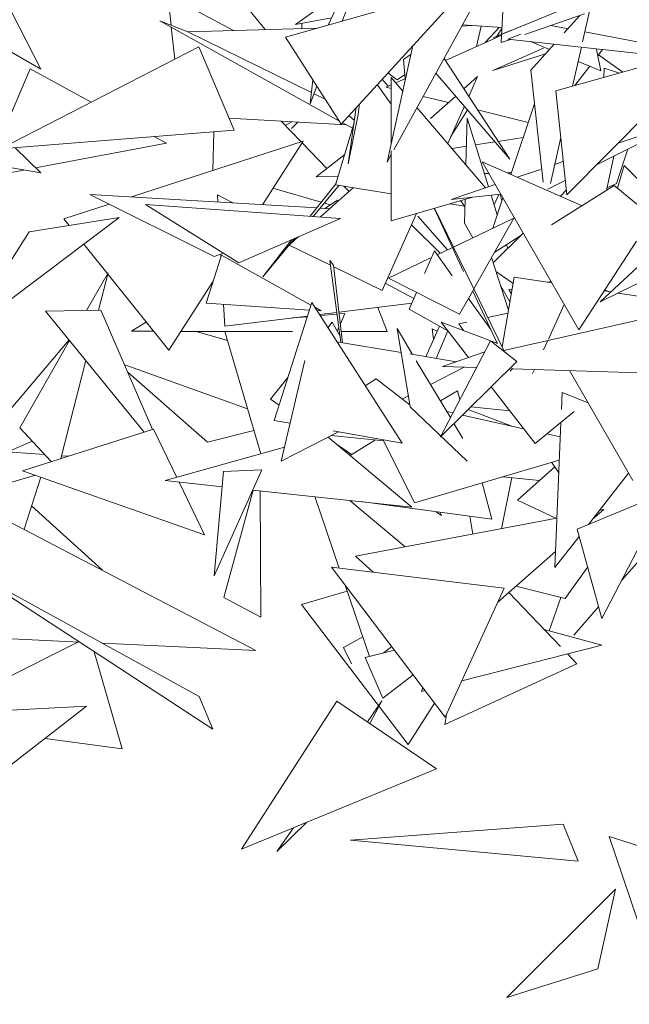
# Model space of a CAD drawing. Header units: metres. Extents: x -14.5 to 19.7, y -19.1 to 4.
# Tile 118 of 218: x 16.32 to 16.439, y 2.681 to 2.873. Entities that reach past the tile are written whole.
import ezdxf

# ---------------------------------------------------------------- set-up
doc = ezdxf.new("R2010")
doc.units = ezdxf.units.M
doc.layers.add('G-IMPT', color=7, linetype='Continuous', lineweight=5)
doc.layers.add('L-PLNT', color=7, linetype='Continuous', lineweight=5, true_color=0x005900)

# ---------------------------------------------------------------- blocks, each defined once
blk = doc.blocks.new('ÁRVORES ORNAMENTAIS - Pequeno e Médio Porte - Ipê-roxo-2976198-A')
at = {"layer": 'G-IMPT', "color": 253, "true_color": 0xaaaaaa}
for p, q in [((5.90512, 2.87191), (5.9187, 2.90074)), ((5.90785, 2.87268), (5.9187, 2.90074)), ((5.93887, 2.86849), (5.93991, 2.88842)), ((5.93806, 2.88423), (5.91793, 2.84761)), ((5.84037, 2.88049), (5.84912, 2.86331)), ((5.89684, 2.86957), (5.93237, 2.87963)), ((5.90764, 2.85262), (5.93237, 2.87963)), ((5.96206, 2.87959), (5.93727, 2.86945)), ((5.8236, 2.87799), (5.84912, 2.86331)), ((5.87451, 2.8719), (5.87389, 2.87772)), ((5.87389, 2.87772), (5.88666, 2.87086)), ((5.89287, 2.87103), (5.8866, 2.87871)), ((5.89875, 2.87205), (5.90843, 2.87895)), ((5.95648, 2.87633), (5.95472, 2.86862)), ((5.94345, 2.87007), (5.95506, 2.87409)), ((5.95115, 2.87038), (5.9542, 2.87379)), ((5.90723, 2.85327), (5.87229, 2.87276)), ((5.87781, 2.8706), (5.87229, 2.87276)), ((5.90579, 2.87333), (5.89875, 2.87205)), ((5.90002, 2.87228), (5.90002, 2.87123)), ((5.93315, 2.87185), (5.93118, 2.87171)), ((5.93133, 2.87198), (5.93902, 2.87141)), ((5.93405, 2.86775), (5.93496, 2.87171)), ((5.94856, 2.87184), (5.95188, 2.8712)), ((5.87522, 2.86524), (5.87455, 2.8715)), ((5.87781, 2.87061), (5.903, 2.87131)), ((5.87781, 2.87061), (5.90186, 2.85879)), ((5.93895, 2.86996), (5.92797, 2.865)), ((5.93576, 2.86852), (5.93846, 2.87145)), ((5.93727, 2.86945), (5.94064, 2.87082)), ((5.93789, 2.86948), (5.93902, 2.87136)), ((5.94015, 2.86917), (5.94269, 2.87012)), ((5.95517, 2.87057), (5.97619, 2.86653)), ((5.89684, 2.86957), (5.90764, 2.85262)), ((5.92166, 2.86794), (5.91661, 2.8452)), ((5.93887, 2.86849), (5.94067, 2.86911)), ((5.94015, 2.86917), (5.97273, 2.86556)), ((5.94457, 2.86868), (5.94824, 2.86715)), ((5.94461, 2.8631), (5.94916, 2.86817)), ((5.8799, 2.86766), (5.84125, 2.84776)), ((5.88679, 2.85141), (5.8799, 2.86766)), ((5.9198, 2.8652), (5.92129, 2.86625)), ((5.94707, 2.86741), (5.93722, 2.86302)), ((5.94748, 2.8663), (5.93722, 2.86302)), ((5.9495, 2.85911), (5.98025, 2.86766)), ((5.95165, 2.83881), (5.98025, 2.86766)), ((5.95448, 2.86758), (5.95276, 2.86001)), ((5.9583, 2.86296), (5.95741, 2.86717)), ((5.95863, 2.86712), (5.95768, 2.8659)), ((5.96254, 2.86273), (5.95782, 2.86608)), ((5.9198, 2.8652), (5.92016, 2.86147)), ((5.92771, 2.86539), (5.94053, 2.84576)), ((5.95385, 2.86481), (5.9583, 2.86296)), ((5.8416, 2.8505), (5.84702, 2.86335)), ((5.84702, 2.86335), (5.85893, 2.85686)), ((5.91677, 2.8626), (5.91858, 2.86124)), ((5.92008, 2.86229), (5.91858, 2.86124)), ((5.92614, 2.86255), (5.94053, 2.84576)), ((5.94461, 2.8631), (5.94704, 2.84131)), ((5.9561, 2.86388), (5.95318, 2.86013)), ((5.95885, 2.86171), (5.95892, 2.86348)), ((5.96192, 2.86256), (5.95892, 2.86348)), ((5.90215, 2.86125), (5.9016, 2.85653)), ((5.91743, 2.85648), (5.91468, 2.86031)), ((5.91563, 2.86135), (5.91684, 2.85998)), ((5.91743, 2.86024), (5.91645, 2.8598)), ((5.91743, 2.86166), (5.91742, 2.84887)), ((5.91743, 2.86166), (5.91968, 2.85903)), ((5.92023, 2.86151), (5.91831, 2.86064)), ((5.93157, 2.85948), (5.93426, 2.86189)), ((5.93253, 2.85801), (5.93426, 2.86189)), ((5.9016, 2.85653), (5.90294, 2.86)), ((5.90238, 2.85853), (5.90456, 2.85746)), ((5.91743, 2.85956), (5.91645, 2.8598)), ((5.9495, 2.85911), (5.95165, 2.83881)), ((5.91095, 2.8545), (5.91121, 2.85652)), ((5.92857, 2.85679), (5.92365, 2.85801)), ((5.92509, 2.85367), (5.92999, 2.85806)), ((5.94073, 2.84279), (5.94535, 2.85654)), ((5.90904, 2.84487), (5.91061, 2.85586)), ((5.90904, 2.84487), (5.91095, 2.8545)), ((5.92244, 2.85581), (5.93582, 2.84019)), ((5.92843, 2.84882), (5.93168, 2.85609)), ((5.92904, 2.85019), (5.9323, 2.85536)), ((5.94413, 2.85292), (5.93425, 2.85538)), ((5.8858, 2.85374), (5.90863, 2.85248)), ((5.89596, 2.85318), (5.89987, 2.84914)), ((5.89805, 2.85307), (5.89677, 2.85235)), ((5.89798, 2.85173), (5.89919, 2.853)), ((5.90659, 2.84079), (5.91018, 2.85283)), ((5.90987, 2.8518), (5.90789, 2.8529)), ((5.91025, 2.85333), (5.90917, 2.8543)), ((5.93199, 2.84465), (5.93222, 2.85377)), ((5.93222, 2.85377), (5.93639, 2.84038)), ((5.95746, 2.84467), (5.97461, 2.85325)), ((5.96163, 2.84888), (5.97461, 2.85325)), ((5.88679, 2.85141), (5.84125, 2.84776)), ((5.88286, 2.85109), (5.88265, 2.84355)), ((5.8481, 2.84408), (5.87361, 2.84887)), ((5.86679, 2.83841), (5.90028, 2.84927)), ((5.87124, 2.85016), (5.87361, 2.84887)), ((5.89231, 2.83688), (5.90028, 2.84927)), ((5.90006, 2.84894), (5.90487, 2.84396)), ((5.93384, 2.84855), (5.93764, 2.84913)), ((5.93826, 2.84923), (5.94314, 2.84998)), ((5.95047, 2.84996), (5.94844, 2.84104)), ((5.84912, 2.84307), (5.82102, 2.84804)), ((5.84414, 2.84799), (5.84912, 2.84307)), ((5.91742, 2.84742), (5.91742, 2.83375)), ((5.92927, 2.84784), (5.93208, 2.84827)), ((5.96131, 2.84103), (5.96355, 2.84772)), ((5.90835, 2.84669), (5.90277, 2.84232)), ((5.91742, 2.84668), (5.91661, 2.8452)), ((5.95462, 2.83668), (5.93516, 2.84524)), ((5.95399, 2.81246), (5.93516, 2.84524)), ((5.94927, 2.84472), (5.95096, 2.84529)), ((5.95936, 2.83964), (5.96083, 2.84636)), ((5.8381, 2.8422), (5.84583, 2.84365)), ((5.93645, 2.843), (5.93558, 2.84298)), ((5.94082, 2.84308), (5.94009, 2.84307)), ((5.94195, 2.84225), (5.9465, 2.84378)), ((5.96283, 2.84451), (5.96152, 2.84009)), ((5.96283, 2.84451), (5.96801, 2.83927)), ((5.90667, 2.84103), (5.90164, 2.83463)), ((5.90708, 2.8424), (5.90277, 2.84232)), ((5.94793, 2.8399), (5.95135, 2.84162)), ((5.96131, 2.84103), (5.95949, 2.8402)), ((5.89437, 2.84009), (5.90379, 2.83737)), ((5.9073, 2.84067), (5.90221, 2.83459)), ((5.90366, 2.83449), (5.91005, 2.84021)), ((5.91742, 2.83899), (5.90659, 2.84079)), ((5.90819, 2.84052), (5.90922, 2.83947)), ((5.9291, 2.83792), (5.9377, 2.84082)), ((5.9609, 2.8406), (5.94864, 2.83296)), ((5.95039, 2.83854), (5.95155, 2.8397)), ((5.9609, 2.8406), (5.97481, 2.82914)), ((5.88293, 2.8268), (5.85868, 2.83889)), ((5.85868, 2.83889), (5.90291, 2.83625)), ((5.88354, 2.83883), (5.88362, 2.8374)), ((5.88354, 2.83883), (5.88657, 2.83723)), ((5.90439, 2.83719), (5.90556, 2.83686)), ((5.90696, 2.83775), (5.90446, 2.83616)), ((5.93331, 2.83836), (5.91742, 2.83375)), ((5.9291, 2.83792), (5.93878, 2.83894)), ((5.9317, 2.83662), (5.93094, 2.83768)), ((5.93172, 2.8333), (5.93183, 2.83794)), ((5.9369, 2.83874), (5.93809, 2.83494)), ((5.9372, 2.83229), (5.93919, 2.83822)), ((5.93749, 2.83685), (5.93842, 2.8389)), ((5.939, 2.83765), (5.93866, 2.83893)), ((5.85359, 2.83413), (5.86246, 2.83701)), ((5.88772, 2.82557), (5.86954, 2.8369)), ((5.86954, 2.8369), (5.90753, 2.83422)), ((5.90357, 2.83621), (5.90545, 2.8361)), ((5.93153, 2.82385), (5.92577, 2.83618)), ((5.93953, 2.80819), (5.92585, 2.8362)), ((5.9317, 2.83662), (5.9289, 2.83708)), ((5.86441, 2.83441), (5.83412, 2.81156)), ((5.86441, 2.83441), (5.84684, 2.8316)), ((5.85359, 2.83413), (5.85463, 2.83284)), ((5.88772, 2.82557), (5.90753, 2.83422)), ((5.91565, 2.82018), (5.92235, 2.83518)), ((5.9226, 2.83464), (5.92841, 2.82809)), ((5.92955, 2.82864), (5.9413, 2.83425)), ((5.9413, 2.83425), (5.93354, 2.82046)), ((5.84684, 2.8316), (5.83412, 2.81156)), ((5.92699, 2.82741), (5.92135, 2.83294)), ((5.93172, 2.8333), (5.93335, 2.83045)), ((5.89866, 2.83034), (5.89239, 2.82285)), ((5.89807, 2.83009), (5.89239, 2.82285)), ((5.89755, 2.82902), (5.89938, 2.83066)), ((5.93732, 2.82554), (5.94315, 2.83133)), ((5.9427, 2.83089), (5.93759, 2.82765)), ((5.96524, 2.82981), (5.95399, 2.81246)), ((5.98405, 2.83074), (5.95814, 2.81792)), ((5.85753, 2.82922), (5.87408, 2.80855)), ((5.89755, 2.82902), (5.90556, 2.82511)), ((5.92392, 2.82346), (5.92583, 2.82788)), ((5.92931, 2.82301), (5.92583, 2.82788)), ((5.92637, 2.82712), (5.92934, 2.82854)), ((5.9399, 2.82912), (5.94014, 2.82835)), ((5.88437, 2.82708), (5.88134, 2.81769)), ((5.88293, 2.8268), (5.88472, 2.82743)), ((5.8842, 2.82725), (5.88423, 2.82665)), ((5.88437, 2.82708), (5.90176, 2.81731)), ((5.90617, 2.82508), (5.90543, 2.82603)), ((5.90543, 2.82603), (5.90762, 2.81003)), ((5.91687, 2.82258), (5.92509, 2.8265)), ((5.94025, 2.8163), (5.93699, 2.82659)), ((5.95814, 2.81792), (5.96825, 2.82736)), ((5.90617, 2.82508), (5.90794, 2.80998)), ((5.90621, 2.82479), (5.91565, 2.82018)), ((5.93784, 2.82389), (5.94115, 2.82157)), ((5.85806, 2.81628), (5.86222, 2.82358)), ((5.86038, 2.81631), (5.86222, 2.82358)), ((5.87408, 2.80855), (5.88273, 2.822)), ((5.91687, 2.82258), (5.93076, 2.81552)), ((5.93904, 2.8092), (5.94136, 2.82277)), ((5.94136, 2.82277), (5.94872, 2.82164)), ((5.94786, 2.82177), (5.94857, 2.8219)), ((5.91627, 2.82157), (5.92184, 2.81863)), ((5.93353, 2.82044), (5.93076, 2.81552)), ((5.93806, 2.80989), (5.93331, 2.82005)), ((5.93872, 2.82111), (5.94054, 2.81796)), ((5.94035, 2.82033), (5.94096, 2.82045)), ((5.94035, 2.82033), (5.94081, 2.81959)), ((5.95893, 2.82007), (5.96023, 2.81987)), ((5.95904, 2.82024), (5.96001, 2.8199)), ((5.92094, 2.81655), (5.92234, 2.8198)), ((5.93682, 2.81254), (5.93249, 2.81859)), ((5.96164, 2.81965), (5.97777, 2.81717)), ((5.85005, 2.81615), (5.86085, 2.81632)), ((5.85005, 2.81615), (5.86929, 2.79254)), ((5.86085, 2.81632), (5.87092, 2.79306)), ((5.90146, 2.81635), (5.88134, 2.81769)), ((5.88475, 2.81747), (5.88499, 2.81319)), ((5.89462, 2.79482), (5.90192, 2.8178)), ((5.91956, 2.79041), (5.90192, 2.8178)), ((5.9025, 2.8169), (5.90374, 2.8162)), ((5.90374, 2.8162), (5.90291, 2.81625)), ((5.90725, 2.81592), (5.92142, 2.81766)), ((5.91483, 2.81685), (5.9166, 2.81215)), ((5.92845, 2.81231), (5.92094, 2.81655)), ((5.93939, 2.80849), (5.97777, 2.81717)), ((5.94806, 2.81068), (5.95114, 2.81742)), ((5.88499, 2.81319), (5.90108, 2.81516)), ((5.89811, 2.8148), (5.90105, 2.81505)), ((5.90343, 2.81545), (5.90682, 2.81587)), ((5.90355, 2.81527), (5.90687, 2.81555)), ((5.90729, 2.81559), (5.90836, 2.81568)), ((5.90836, 2.81568), (5.90751, 2.81369)), ((5.94016, 2.81574), (5.93626, 2.81489)), ((5.86969, 2.81403), (5.86681, 2.8122)), ((5.87116, 2.8122), (5.86681, 2.8122)), ((5.90592, 2.81397), (5.90507, 2.81291)), ((5.90592, 2.81397), (5.90746, 2.81126)), ((5.90722, 2.81302), (5.90689, 2.81226)), ((5.92113, 2.79747), (5.91856, 2.81274)), ((5.91856, 2.81274), (5.92159, 2.80769)), ((5.92415, 2.80725), (5.92684, 2.81322)), ((5.92569, 2.81067), (5.92539, 2.81271)), ((5.92539, 2.81271), (5.92639, 2.81222)), ((5.92617, 2.80692), (5.92847, 2.81228)), ((5.93248, 2.8071), (5.92715, 2.81399)), ((5.93823, 2.80983), (5.92715, 2.81399)), ((5.93214, 2.81399), (5.93061, 2.81366)), ((5.93061, 2.81366), (5.93148, 2.81236)), ((5.83652, 2.78913), (5.85463, 2.81053)), ((5.84501, 2.79338), (5.85472, 2.81042)), ((5.89821, 2.81217), (5.87642, 2.81219)), ((5.88554, 2.81042), (5.87965, 2.81213)), ((5.88502, 2.81218), (5.892, 2.78829)), ((5.9166, 2.81215), (5.90769, 2.81216)), ((5.92702, 2.79164), (5.93677, 2.81034)), ((5.94192, 2.80633), (5.93677, 2.81034)), ((5.94711, 2.80861), (5.94794, 2.81042)), ((5.90684, 2.81017), (5.91935, 2.80806)), ((5.85304, 2.78739), (5.85789, 2.80652)), ((5.9006, 2.80653), (5.896, 2.78688)), ((5.92104, 2.80778), (5.93005, 2.80626)), ((5.92231, 2.80648), (5.92897, 2.79537)), ((5.93566, 2.80821), (5.92744, 2.80535)), ((5.88944, 2.79707), (5.86548, 2.80564)), ((5.92508, 2.80185), (5.93162, 2.80522)), ((5.92702, 2.79164), (5.94192, 2.80633)), ((5.93406, 2.80514), (5.92744, 2.80535)), ((5.94109, 2.80501), (5.94062, 2.80442)), ((5.96583, 2.80411), (5.94106, 2.80491)), ((5.94498, 2.80396), (5.94536, 2.80477)), ((5.95218, 2.80455), (5.9645, 2.78309)), ((5.88163, 2.79058), (5.86612, 2.80416)), ((5.89729, 2.80322), (5.89387, 2.79896)), ((5.9145, 2.80292), (5.91235, 2.8016)), ((5.9145, 2.80292), (5.92106, 2.7979)), ((5.94546, 2.79032), (5.9369, 2.80139)), ((5.89387, 2.79896), (5.89557, 2.79781)), ((5.91959, 2.79902), (5.92077, 2.79963)), ((5.93036, 2.80063), (5.92702, 2.79862)), ((5.93036, 2.80063), (5.93082, 2.79893)), ((5.95071, 2.80026), (5.95058, 2.79695)), ((5.95579, 2.79826), (5.95071, 2.80026)), ((5.92113, 2.79747), (5.93225, 2.78691)), ((5.94095, 2.79373), (5.93244, 2.79699)), ((5.94051, 2.79672), (5.93291, 2.79745)), ((5.92826, 2.79656), (5.92944, 2.79629)), ((5.93131, 2.79587), (5.94322, 2.79322)), ((5.94546, 2.79032), (5.9531, 2.79654)), ((5.84501, 2.79338), (5.85113, 2.78679)), ((5.87111, 2.79312), (5.84557, 2.78502)), ((5.87563, 2.78372), (5.87111, 2.79312)), ((5.89773, 2.79427), (5.89462, 2.79482)), ((5.92965, 2.79424), (5.9314, 2.79131)), ((5.95048, 2.79441), (5.94934, 2.76617)), ((5.89066, 2.79288), (5.88163, 2.79058)), ((5.896, 2.78688), (5.90713, 2.79261)), ((5.92147, 2.77793), (5.90514, 2.79159)), ((5.90571, 2.79188), (5.91595, 2.79086)), ((5.91956, 2.79041), (5.90612, 2.79279)), ((5.94777, 2.7922), (5.95037, 2.79162)), ((5.84984, 2.78817), (5.83358, 2.78934)), ((5.84272, 2.78868), (5.84742, 2.79078)), ((5.89663, 2.78959), (5.87338, 2.78309)), ((5.90693, 2.79009), (5.90971, 2.78821)), ((5.91438, 2.79102), (5.9094, 2.78802)), ((5.92193, 2.77878), (5.91585, 2.79107)), ((5.85447, 2.78784), (5.85318, 2.78794)), ((5.92193, 2.77878), (5.95018, 2.78707)), ((5.94204, 2.7793), (5.94931, 2.78575)), ((5.94871, 2.78664), (5.95008, 2.78459)), ((5.84036, 2.78186), (5.84807, 2.78414)), ((5.88101, 2.77251), (5.84557, 2.78502)), ((5.8491, 2.78378), (5.84587, 2.7736)), ((5.89219, 2.78518), (5.88289, 2.76452)), ((5.88289, 2.76452), (5.8847, 2.78487)), ((5.89219, 2.78518), (5.8847, 2.78487)), ((5.94092, 2.78367), (5.93892, 2.77372)), ((5.94633, 2.78312), (5.93919, 2.78384)), ((5.96368, 2.78453), (5.95589, 2.77455)), ((5.88444, 2.78191), (5.87338, 2.78309)), ((5.88101, 2.77251), (5.87607, 2.7828)), ((5.93516, 2.78266), (5.93706, 2.77555)), ((5.89054, 2.78125), (5.88481, 2.76028)), ((5.92147, 2.77793), (5.89043, 2.78126)), ((5.89185, 2.78111), (5.89199, 2.75649)), ((5.90728, 2.76605), (5.90251, 2.77997)), ((5.84731, 2.77816), (5.86116, 2.76561)), ((5.92016, 2.77019), (5.90934, 2.77923)), ((5.93706, 2.77555), (5.91147, 2.77901)), ((5.94204, 2.7793), (5.94962, 2.77574)), ((5.96763, 2.77941), (5.95368, 2.77364)), ((5.84153, 2.77586), (5.89106, 2.74999)), ((5.91043, 2.76836), (5.94973, 2.77576)), ((5.92618, 2.77702), (5.92722, 2.77632)), ((5.92687, 2.77693), (5.92722, 2.77632)), ((5.93273, 2.77614), (5.93333, 2.77267)), ((5.95667, 2.77555), (5.95888, 2.77748)), ((5.95805, 2.77732), (5.95888, 2.77748)), ((5.96798, 2.77448), (5.95848, 2.75621)), ((5.95407, 2.77223), (5.94934, 2.76617)), ((5.95848, 2.75621), (5.95368, 2.77364)), ((5.96828, 2.77044), (5.96236, 2.76366)), ((5.9139, 2.76525), (5.91043, 2.76836)), ((5.93818, 2.75942), (5.94946, 2.76926)), ((5.92793, 2.73697), (5.90577, 2.76624)), ((5.93943, 2.76214), (5.90577, 2.76624)), ((5.9513, 2.76008), (5.95571, 2.76628)), ((5.88264, 2.73461), (5.8348, 2.76589)), ((5.88002, 2.74102), (5.8348, 2.76589)), ((5.9132, 2.74883), (5.90842, 2.76274)), ((5.9513, 2.76008), (5.94172, 2.7625)), ((5.89996, 2.75892), (5.90882, 2.76156)), ((5.92793, 2.73697), (5.93943, 2.76214)), ((5.94035, 2.7613), (5.95042, 2.75075)), ((5.88481, 2.76028), (5.89199, 2.75649)), ((5.89996, 2.75892), (5.92072, 2.73164)), ((5.95048, 2.76029), (5.94823, 2.75382)), ((5.95785, 2.7585), (5.953, 2.75296)), ((5.94722, 2.75409), (5.95846, 2.75103)), ((5.85634, 2.75162), (5.82833, 2.73754)), ((5.83855, 2.75246), (5.85664, 2.75161)), ((5.86116, 2.75139), (5.89106, 2.74999)), ((5.91189, 2.75264), (5.90811, 2.75054)), ((5.93116, 2.74403), (5.95846, 2.75103)), ((5.85954, 2.74971), (5.86498, 2.7308)), ((5.9097, 2.74739), (5.90811, 2.75054)), ((5.91805, 2.75003), (5.91234, 2.74862)), ((5.91751, 2.75074), (5.91584, 2.74948)), ((5.95178, 2.74932), (5.95361, 2.7474)), ((5.91234, 2.74862), (5.9158, 2.74071)), ((5.95361, 2.7474), (5.92785, 2.73555)), ((5.92167, 2.74524), (5.9158, 2.74071)), ((5.92329, 2.74201), (5.92356, 2.74275)), ((5.92329, 2.74201), (5.92398, 2.74219)), ((5.88264, 2.73461), (5.88002, 2.74102)), ((5.90679, 2.7401), (5.88827, 2.71123)), ((5.90679, 2.7401), (5.92626, 2.72693)), ((5.91562, 2.74013), (5.91277, 2.73605)), ((5.91322, 2.73575), (5.91562, 2.74013)), ((5.92072, 2.73164), (5.92584, 2.73973)), ((5.80676, 2.73638), (5.85801, 2.73913)), ((5.82166, 2.71084), (5.85801, 2.73913)), ((5.92817, 2.73749), (5.92785, 2.73555)), ((5.86498, 2.7308), (5.84995, 2.73285)), ((5.92626, 2.72693), (5.88827, 2.71123)), ((5.90093, 2.71646), (5.89513, 2.71078)), ((5.89835, 2.7154), (5.89513, 2.71078)), ((5.95095, 2.7161), (5.9095, 2.71302)), ((5.95384, 2.70891), (5.95095, 2.7161)), ((5.95384, 2.70891), (5.9095, 2.71302)), ((5.95988, 2.7137), (5.97846, 2.70782)), ((5.95988, 2.7137), (5.97093, 2.681)), ((5.93997, 2.6823), (5.96112, 2.70347)), ((5.95772, 2.68791), (5.96112, 2.70347)), ((5.95772, 2.68791), (5.93997, 2.6823))]:
    blk.add_line(p, q, dxfattribs=at)

msp = doc.modelspace()

# ---------------------------------------------------------------- block references
at = {"layer": 'L-PLNT', "color": 253, "true_color": 0xaaaaaa}
msp.add_blockref('ÁRVORES ORNAMENTAIS - Pequeno e Médio Porte - Ipê-roxo-2976198-A', (10.47483, 0), dxfattribs=at)

doc.saveas('drawing.dxf')
